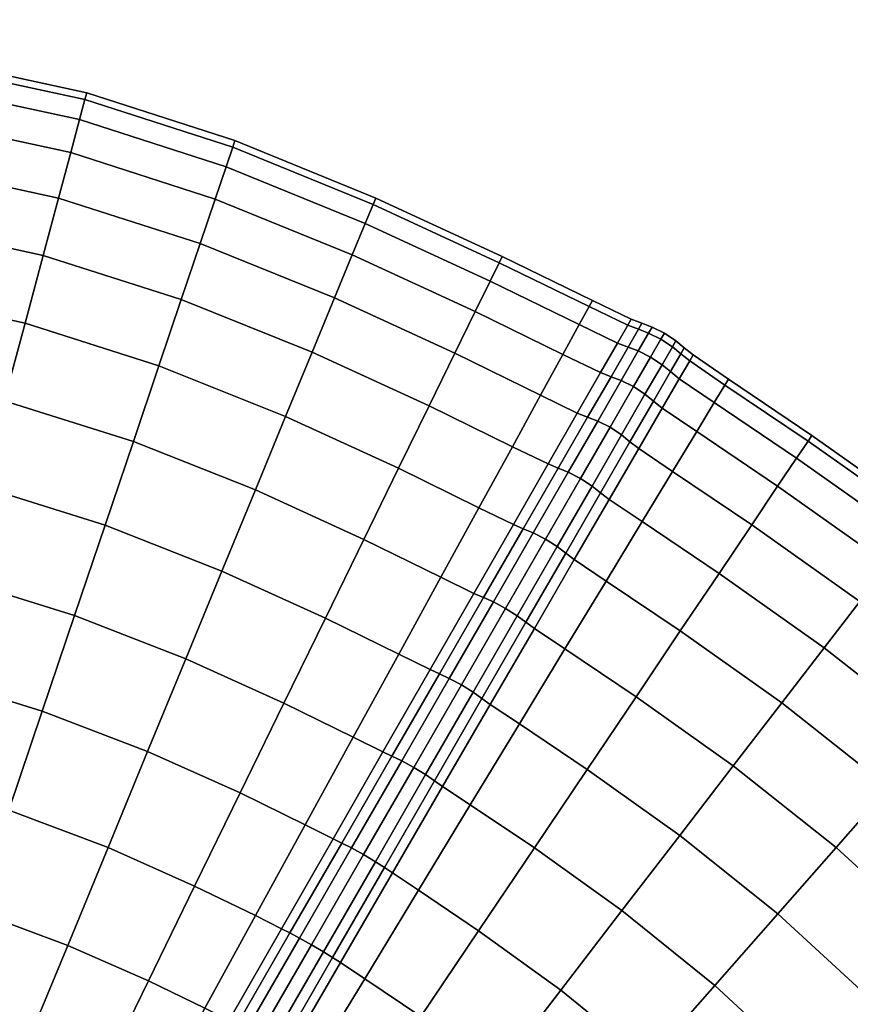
# Model space of a CAD drawing. Header units: centimetres. Extents: x -51 to 51, y -52 to 51.
# Tile 63 of 64: x 12 to 30, y 30 to 51. Entities that reach past the tile are written whole.
import ezdxf

# ---------------------------------------------------------------- set-up
doc = ezdxf.new("R2010")
doc.units = ezdxf.units.CM
doc.layers.add('Layer 01', color=18, linetype='Continuous', true_color=0x000000)

msp = doc.modelspace()

# ---------------------------------------------------------------- meshes
at = {"layer": 'Layer 01'}
mesh = msp.add_polyface(dxfattribs=at)
corners = [(6.502, 48.482, 26.189), (3.675, 48.744, 26.162), (3.589, 47.493, 28.048), (6.336, 47.237, 28.082), (1.633, 48.885, 26.156), (1.606, 47.629, 28.04), (1.573, 46.14, 29.743), (3.487, 46.009, 29.755), (6.14, 45.76, 29.795), (12.694, 47.375, 26.268), (9.578, 48.052, 26.239), (9.33, 46.813, 28.142), (12.366, 46.149, 28.177), (9.035, 45.342, 29.865), (11.976, 44.695, 29.904), (15.731, 46.404, 26.239), (15.326, 45.206, 28.142), (16.287, 48.049, 22.023), (13.146, 49.06, 22.038), (12.956, 48.351, 24.21), (16.053, 47.356, 24.188), (9.919, 49.756, 22.023), (9.776, 49.038, 24.188), (6.729, 50.193, 21.996), (6.634, 49.473, 24.149), (13.3, 49.635, 17.5), (10.036, 50.336, 17.5), (10.006, 50.19, 19.781), (13.261, 49.491, 19.789), (6.807, 50.776, 17.5), (6.787, 50.629, 19.767), (16.477, 48.61, 17.5), (16.429, 48.469, 19.781), (3.834, 51.048, 17.5), (3.824, 50.9, 19.76), (1.684, 51.199, 17.5), (1.68, 51.051, 19.759), (1.671, 50.611, 21.98), (3.793, 50.462, 21.983), (3.744, 49.738, 24.128), (1.655, 49.884, 24.125), (6.729, 50.193, 13.004), (3.793, 50.462, 13.017), (3.824, 50.9, 15.24), (6.787, 50.629, 15.233), (1.671, 50.611, 13.02), (1.68, 51.051, 15.241), (6.502, 48.482, 8.811), (3.675, 48.744, 8.838), (3.744, 49.738, 10.872), (6.634, 49.473, 10.851), (1.633, 48.885, 8.844), (1.655, 49.884, 10.875), (13.146, 49.06, 12.962), (9.919, 49.756, 12.977), (10.006, 50.19, 15.219), (13.261, 49.491, 15.211), (12.694, 47.375, 8.732), (9.578, 48.052, 8.761), (9.776, 49.038, 10.812), (12.956, 48.351, 10.79), (16.287, 48.049, 12.977), (16.429, 48.469, 15.219), (15.731, 46.404, 8.761), (16.053, 47.356, 10.812), (15.326, 45.206, 6.858), (12.366, 46.149, 6.823), (11.976, 44.695, 5.096), (9.035, 45.342, 5.135), (9.33, 46.813, 6.858), (6.14, 45.76, 5.205), (6.336, 47.237, 6.918), (5.915, 44.074, 3.699), (3.37, 44.316, 3.746), (3.487, 46.009, 5.245), (3.589, 47.493, 6.952), (1.573, 46.14, 5.257), (1.606, 47.629, 6.96)]
mesh.append_faces([[corners[k] for k in face] for face in [(0, 1, 2, 3), (1, 4, 5, 2), (2, 5, 6, 7), (3, 2, 7, 8), (9, 10, 11, 12), (10, 0, 3, 11), (11, 3, 8, 13), (12, 11, 13, 14), (15, 9, 12, 16), (17, 18, 19, 20), (20, 19, 9, 15), (18, 21, 22, 19), (21, 23, 24, 22), (22, 24, 0, 10), (19, 22, 10, 9), (25, 26, 27, 28), (26, 29, 30, 27), (27, 30, 23, 21), (28, 27, 21, 18), (31, 25, 28, 32), (32, 28, 18, 17), (29, 33, 34, 30), (33, 35, 36, 34), (34, 36, 37, 38), (30, 34, 38, 23), (23, 38, 39, 24), (38, 37, 40, 39), (39, 40, 4, 1), (24, 39, 1, 0), (41, 42, 43, 44), (42, 45, 46, 43), (43, 46, 35, 33), (44, 43, 33, 29), (47, 48, 49, 50), (48, 51, 52, 49), (49, 52, 45, 42), (50, 49, 42, 41), (53, 54, 55, 56), (54, 41, 44, 55), (55, 44, 29, 26), (56, 55, 26, 25), (57, 58, 59, 60), (58, 47, 50, 59), (59, 50, 41, 54), (60, 59, 54, 53), (61, 53, 56, 62), (62, 56, 25, 31), (63, 57, 60, 64), (64, 60, 53, 61), (65, 66, 57, 63), (67, 68, 69, 66), (68, 70, 71, 69), (69, 71, 47, 58), (66, 69, 58, 57), (72, 73, 74, 70), (70, 74, 75, 71), (74, 76, 77, 75), (75, 77, 51, 48), (71, 75, 48, 47)]])
mesh = msp.add_polyface(dxfattribs=at)
corners = [(23.028, 43.152, 26.156), (22.424, 42.051, 28.04), (23.189, 41.68, 28.045), (23.815, 42.772, 26.161), (23.406, 41.589, 28.061), (24.037, 42.681, 26.174), (21.189, 44.051, 26.162), (20.638, 42.925, 28.048), (18.61, 45.238, 26.189), (18.131, 44.077, 28.082), (17.563, 42.699, 29.795), (19.985, 41.589, 29.755), (15.731, 46.404, 26.239), (15.326, 45.206, 28.142), (19.269, 46.833, 21.996), (16.287, 48.049, 22.023), (16.053, 47.356, 24.188), (18.991, 46.161, 24.149), (23.858, 44.666, 21.98), (21.946, 45.598, 21.983), (21.627, 44.947, 24.128), (23.509, 44.028, 24.125), (19.493, 47.377, 17.5), (16.477, 48.61, 17.5), (16.429, 48.469, 19.781), (19.437, 47.24, 19.767), (19.269, 46.833, 13.004), (16.287, 48.049, 12.977), (16.429, 48.469, 15.219), (19.437, 47.24, 15.233), (18.61, 45.238, 8.811), (15.731, 46.404, 8.761), (16.053, 47.356, 10.812), (18.991, 46.161, 10.851), (23.858, 44.666, 13.02), (21.946, 45.598, 13.017), (22.139, 45.993, 15.24), (24.07, 45.052, 15.241), (22.204, 46.125, 17.5), (24.142, 45.182, 17.5), (23.028, 43.152, 8.844), (21.189, 44.051, 8.838), (21.627, 44.947, 10.872), (23.509, 44.028, 10.875), (25.125, 44.565, 15.236), (24.904, 44.182, 13.01), (24.676, 44.272, 13.017), (24.896, 44.655, 15.239), (24.97, 44.784, 17.5), (24.314, 43.64, 10.871), (23.815, 42.772, 8.839), (24.539, 43.55, 10.861), (24.037, 42.681, 8.826), (25.021, 43.338, 10.839), (24.518, 42.466, 8.797), (24.253, 42.597, 8.807), (24.756, 43.468, 10.847), (24.037, 42.681, 8.826), (24.539, 43.55, 10.861), (25.122, 44.101, 13), (24.539, 43.55, 10.861), (24.904, 44.182, 13.01), (22.424, 42.051, 6.96), (23.189, 41.68, 6.955), (23.406, 41.589, 6.939), (19.985, 41.589, 5.245), (17.563, 42.699, 5.205), (18.131, 44.077, 6.918), (20.638, 42.925, 6.952), (15.326, 45.206, 6.858), (25.267, 43.173, 10.847), (24.764, 42.302, 8.807), (24.764, 42.302, 26.193), (25.267, 43.173, 24.153), (25.021, 43.338, 24.161), (24.518, 42.466, 26.203), (24.756, 43.468, 24.153), (24.253, 42.597, 26.193), (25.122, 44.101, 22), (24.904, 44.182, 21.99), (24.539, 43.55, 24.139), (24.037, 42.681, 26.174), (24.07, 45.052, 19.759), (24.896, 44.655, 19.761), (24.676, 44.272, 21.983), (24.904, 44.182, 21.99), (25.125, 44.565, 19.764), (24.314, 43.64, 24.129), (24.037, 42.681, 26.174), (24.539, 43.55, 24.139), (24.539, 43.55, 24.139), (24.904, 44.182, 21.99), (22.139, 45.993, 19.76)]
mesh.append_faces([[corners[k] for k in face] for face in [(0, 1, 2, 3), (3, 2, 4, 5), (0, 6, 7, 1), (6, 8, 9, 7), (7, 9, 10, 11), (8, 12, 13, 9), (14, 15, 16, 17), (17, 16, 12, 8), (18, 19, 20, 21), (19, 14, 17, 20), (20, 17, 8, 6), (21, 20, 6, 0), (22, 23, 24, 25), (25, 24, 15, 14), (26, 27, 28, 29), (29, 28, 23, 22), (30, 31, 32, 33), (33, 32, 27, 26), (34, 35, 36, 37), (35, 26, 29, 36), (36, 29, 22, 38), (37, 36, 38, 39), (40, 41, 42, 43), (41, 30, 33, 42), (42, 33, 26, 35), (43, 42, 35, 34), (44, 45, 46, 47), (47, 46, 34, 37), (48, 47, 37, 39), (40, 43, 49, 50), (43, 34, 46, 49), (49, 46, 45, 51), (50, 49, 51, 52), (53, 54, 55, 56), (56, 55, 57, 58), (59, 56, 60, 61), (62, 40, 50, 63), (63, 50, 52, 64), (65, 66, 67, 68), (68, 67, 30, 41), (62, 68, 41, 40), (67, 69, 31, 30), (70, 71, 54, 53), (72, 73, 74, 75), (75, 74, 76, 77), (76, 78, 79, 80), (77, 76, 80, 81), (39, 82, 83, 48), (82, 18, 84, 83), (83, 84, 85, 86), (18, 21, 87, 84), (21, 0, 3, 87), (87, 3, 88, 89), (84, 87, 90, 91), (39, 38, 92, 82), (38, 22, 25, 92), (92, 25, 14, 19), (82, 92, 19, 18)]])
mesh = msp.add_polyface(dxfattribs=at)
corners = [(6.14, 45.76, 29.795), (3.487, 46.009, 29.755), (3.37, 44.316, 31.254), (5.915, 44.074, 31.301), (3.24, 42.443, 32.519), (5.666, 42.208, 32.573), (11.976, 44.695, 29.904), (9.035, 45.342, 29.865), (8.699, 43.663, 31.377), (11.531, 43.035, 31.42), (8.327, 41.807, 32.654), (11.039, 41.199, 32.699), (7.925, 39.802, 33.673), (10.508, 39.217, 33.719), (5.398, 40.194, 33.589), (5.113, 38.065, 34.332), (7.501, 37.684, 34.417), (9.947, 37.124, 34.462), (7.061, 35.488, 34.873), (9.366, 34.955, 34.916), (4.819, 35.857, 34.788), (4.518, 33.608, 34.95), (6.612, 33.252, 35.033), (8.774, 32.746, 35.073), (16.197, 39.387, 32.573), (13.692, 40.369, 32.654), (13.038, 38.432, 33.673), (15.423, 37.508, 33.589), (12.346, 36.386, 34.417), (14.604, 35.522, 34.332), (11.63, 34.264, 34.873), (13.756, 33.462, 34.788), (10.899, 32.103, 35.033), (17.526, 36.556, 33.529), (16.586, 34.632, 34.266), (15.612, 32.637, 34.718), (15.326, 45.206, 28.142), (12.366, 46.149, 28.177), (14.846, 43.785, 29.865), (18.131, 44.077, 28.082), (17.563, 42.699, 29.795), (14.298, 42.163, 31.377), (16.914, 41.127, 31.301), (16.197, 39.387, 2.427), (13.692, 40.369, 2.346), (14.298, 42.163, 3.623), (16.914, 41.127, 3.699), (11.039, 41.199, 2.301), (11.531, 43.035, 3.58), (11.976, 44.695, 5.096), (14.846, 43.785, 5.135), (17.563, 42.699, 5.205), (15.326, 45.206, 6.858), (18.131, 44.077, 6.918), (12.366, 46.149, 6.823), (8.327, 41.807, 2.346), (8.699, 43.663, 3.623), (5.666, 42.208, 2.427), (5.915, 44.074, 3.699), (6.14, 45.76, 5.205), (9.035, 45.342, 5.135), (3.24, 42.443, 2.481), (3.37, 44.316, 3.746), (8.774, 32.746, -0.073), (6.612, 33.252, -0.033), (7.061, 35.488, 0.127), (9.366, 34.955, 0.084), (4.518, 33.608, 0.05), (4.819, 35.857, 0.212), (5.113, 38.065, 0.668), (7.501, 37.684, 0.583), (9.947, 37.124, 0.538), (7.925, 39.802, 1.327), (10.508, 39.217, 1.281), (5.398, 40.194, 1.411), (10.899, 32.103, -0.033), (11.63, 34.264, 0.127), (12.346, 36.386, 0.583), (13.756, 33.462, 0.212), (14.604, 35.522, 0.668), (13.038, 38.432, 1.327), (15.423, 37.508, 1.411), (15.612, 32.637, 0.282), (16.586, 34.632, 0.734), (16.915, 32.003, 0.321), (17.982, 33.949, 0.766), (17.526, 36.556, 1.471)]
mesh.append_faces([[corners[k] for k in face] for face in [(0, 1, 2, 3), (3, 2, 4, 5), (6, 7, 8, 9), (7, 0, 3, 8), (8, 3, 5, 10), (9, 8, 10, 11), (11, 10, 12, 13), (10, 5, 14, 12), (12, 14, 15, 16), (13, 12, 16, 17), (17, 16, 18, 19), (16, 15, 20, 18), (18, 20, 21, 22), (19, 18, 22, 23), (24, 25, 26, 27), (25, 11, 13, 26), (26, 13, 17, 28), (27, 26, 28, 29), (29, 28, 30, 31), (28, 17, 19, 30), (30, 19, 23, 32), (33, 27, 29, 34), (34, 29, 31, 35), (36, 37, 6, 38), (39, 36, 38, 40), (40, 38, 41, 42), (38, 6, 9, 41), (41, 9, 11, 25), (42, 41, 25, 24), (43, 44, 45, 46), (44, 47, 48, 45), (45, 48, 49, 50), (46, 45, 50, 51), (51, 50, 52, 53), (50, 49, 54, 52), (47, 55, 56, 48), (55, 57, 58, 56), (56, 58, 59, 60), (48, 56, 60, 49), (57, 61, 62, 58), (63, 64, 65, 66), (64, 67, 68, 65), (65, 68, 69, 70), (66, 65, 70, 71), (71, 70, 72, 73), (70, 69, 74, 72), (72, 74, 57, 55), (73, 72, 55, 47), (75, 63, 66, 76), (76, 66, 71, 77), (78, 76, 77, 79), (79, 77, 80, 81), (77, 71, 73, 80), (80, 73, 47, 44), (81, 80, 44, 43), (82, 78, 79, 83), (84, 82, 83, 85), (83, 79, 81, 86)]])
mesh = msp.add_polyface(dxfattribs=at)
corners = [(25.199, 44.694, 17.5), (25.125, 44.565, 15.236), (24.896, 44.655, 15.239), (24.97, 44.784, 17.5), (25.387, 43.972, 12.995), (25.021, 43.338, 10.839), (24.756, 43.468, 10.847), (25.122, 44.101, 13), (24.904, 44.182, 13.01), (25.125, 44.565, 15.236), (25.344, 44.485, 15.231), (25.125, 44.565, 15.236), (25.199, 44.694, 17.5), (25.418, 44.614, 17.5), (25.684, 44.485, 17.5), (25.609, 44.356, 15.228), (24.502, 40.922, 6.955), (25.134, 42.01, 8.839), (25.857, 41.519, 8.844), (25.205, 40.446, 6.96), (26.011, 33.72, 2.427), (24.028, 35.137, 2.481), (25.076, 36.694, 3.746), (27.159, 35.212, 3.699), (26.024, 38.102, 5.245), (28.197, 36.559, 5.205), (26.855, 39.336, 6.952), (29.106, 37.741, 6.918), (24.432, 39.172, 5.257), (27.555, 40.376, 8.838), (26.375, 42.374, 10.875), (28.111, 41.203, 10.872), (26.752, 42.995, 13.02), (28.516, 41.804, 13.017), (27.058, 43.498, 17.5), (26.981, 43.371, 15.241), (26.225, 43.888, 15.239), (26.299, 44.017, 17.5), (26.003, 43.506, 13.017), (25.811, 43.658, 13.01), (26.033, 44.041, 15.236), (26.107, 44.17, 17.5), (24.945, 42.157, 8.826), (25.447, 43.026, 10.861), (25.637, 42.876, 10.871), (25.267, 43.173, 10.847), (25.632, 43.806, 13), (24.764, 42.302, 8.807), (25.854, 44.19, 15.231), (25.928, 44.319, 17.5), (25.811, 43.658, 21.99), (26.033, 44.041, 19.764), (25.854, 44.19, 19.769), (25.632, 43.806, 22), (25.609, 44.356, 19.772), (25.387, 43.972, 22.005), (26.225, 43.888, 19.761), (26.003, 43.506, 21.983), (26.752, 42.995, 21.98), (26.981, 43.371, 19.759), (24.945, 42.157, 26.174), (25.447, 43.026, 24.139), (25.267, 43.173, 24.153), (24.764, 42.302, 26.193), (25.021, 43.338, 24.161), (25.637, 42.876, 24.129), (25.134, 42.01, 26.161), (25.857, 41.519, 26.156), (26.375, 42.374, 24.125), (28.516, 41.804, 21.983), (28.111, 41.203, 24.128), (27.555, 40.376, 26.162), (25.205, 40.446, 28.04), (26.855, 39.336, 28.048), (24.432, 39.172, 29.743), (26.024, 38.102, 29.755), (29.106, 37.741, 28.082), (28.197, 36.559, 29.795), (25.076, 36.694, 31.254), (27.159, 35.212, 31.301), (24.028, 35.137, 32.519), (26.011, 33.72, 32.573), (24.502, 40.922, 28.045), (25.122, 44.101, 22), (24.756, 43.468, 24.153), (25.344, 44.485, 19.769), (25.199, 44.694, 17.5), (25.125, 44.565, 19.764), (24.904, 44.182, 21.99), (24.896, 44.655, 19.761), (25.125, 44.565, 19.764)]
mesh.append_faces([[corners[k] for k in face] for face in [(0, 1, 2, 3), (4, 5, 6, 7), (8, 9, 10, 7), (11, 12, 13, 10), (10, 13, 14, 15), (7, 10, 15, 4), (16, 17, 18, 19), (20, 21, 22, 23), (23, 22, 24, 25), (25, 24, 26, 27), (24, 28, 19, 26), (26, 19, 18, 29), (29, 18, 30, 31), (31, 30, 32, 33), (34, 35, 36, 37), (35, 32, 38, 36), (36, 38, 39, 40), (37, 36, 40, 41), (42, 43, 44, 17), (43, 39, 38, 44), (44, 38, 32, 30), (17, 44, 30, 18), (39, 43, 45, 46), (43, 42, 47, 45), (46, 45, 5, 4), (4, 15, 48, 46), (15, 14, 49, 48), (48, 49, 41, 40), (46, 48, 40, 39), (50, 51, 52, 53), (51, 41, 49, 52), (52, 49, 14, 54), (53, 52, 54, 55), (41, 51, 56, 37), (51, 50, 57, 56), (56, 57, 58, 59), (37, 56, 59, 34), (60, 61, 62, 63), (61, 50, 53, 62), (62, 53, 55, 64), (50, 61, 65, 57), (61, 60, 66, 65), (65, 66, 67, 68), (57, 65, 68, 58), (69, 58, 68, 70), (70, 68, 67, 71), (71, 67, 72, 73), (73, 72, 74, 75), (76, 73, 75, 77), (77, 75, 78, 79), (79, 78, 80, 81), (66, 82, 72, 67), (64, 55, 83, 84), (55, 54, 85, 83), (54, 14, 13, 85), (85, 13, 86, 87), (83, 85, 87, 88), (3, 89, 90, 0)]])
mesh = msp.add_polyface(dxfattribs=at)
corners = [(29.106, 37.741, 6.918), (26.855, 39.336, 6.952), (27.555, 40.376, 8.838), (29.872, 38.736, 8.811), (28.115, 32.042, 2.346), (26.011, 33.72, 2.427), (27.159, 35.212, 3.699), (29.365, 33.464, 3.623), (28.197, 36.559, 5.205), (30.496, 34.749, 5.135), (31.504, 31.504, 3.58), (32.719, 32.719, 5.096), (31.486, 35.876, 6.858), (33.784, 33.784, 6.823), (32.321, 36.825, 8.761), (34.681, 34.681, 8.732), (32.985, 37.581, 10.812), (35.395, 35.395, 10.79), (30.481, 39.528, 10.851), (30.924, 40.103, 13.004), (33.468, 38.13, 12.977), (35.915, 35.915, 12.962), (28.111, 41.203, 10.872), (28.516, 41.804, 13.017), (28.762, 42.169, 15.24), (31.193, 40.453, 15.233), (26.752, 42.995, 13.02), (26.981, 43.371, 15.241), (27.058, 43.498, 17.5), (28.844, 42.292, 17.5), (31.283, 40.57, 17.5), (33.761, 38.463, 15.219), (36.23, 36.23, 15.211), (33.859, 38.575, 17.5), (36.335, 36.335, 17.5), (28.762, 42.169, 19.76), (31.193, 40.453, 19.767), (26.981, 43.371, 19.759), (26.752, 42.995, 21.98), (28.516, 41.804, 21.983), (30.924, 40.103, 21.996), (28.111, 41.203, 24.128), (30.481, 39.528, 24.149), (27.555, 40.376, 26.162), (29.872, 38.736, 26.189), (33.761, 38.463, 19.781), (36.23, 36.23, 19.789), (33.468, 38.13, 22.023), (35.915, 35.915, 22.038), (32.985, 37.581, 24.188), (35.395, 35.395, 24.21), (32.321, 36.825, 26.239), (34.681, 34.681, 26.268), (31.486, 35.876, 28.142), (33.784, 33.784, 28.177), (29.106, 37.741, 28.082), (28.197, 36.559, 29.795), (30.496, 34.749, 29.865), (32.719, 32.719, 29.904), (26.855, 39.336, 28.048), (29.365, 33.464, 31.377), (31.504, 31.504, 31.42), (27.159, 35.212, 31.301), (26.011, 33.72, 32.573), (28.115, 32.042, 32.654), (36.825, 32.321, 26.239), (35.876, 31.486, 28.142), (34.749, 30.496, 29.865), (38.13, 33.468, 22.023), (37.581, 32.985, 24.188), (40.57, 31.283, 17.5), (38.575, 33.859, 17.5), (38.463, 33.761, 19.781), (40.453, 31.193, 19.767), (40.103, 30.924, 21.996), (40.103, 30.924, 13.004), (38.13, 33.468, 12.977), (38.463, 33.761, 15.219), (40.453, 31.193, 15.233), (36.825, 32.321, 8.761), (37.581, 32.985, 10.812), (35.876, 31.486, 6.858)]
mesh.append_faces([[corners[k] for k in face] for face in [(0, 1, 2, 3), (4, 5, 6, 7), (7, 6, 8, 9), (10, 7, 9, 11), (11, 9, 12, 13), (9, 8, 0, 12), (12, 0, 3, 14), (13, 12, 14, 15), (15, 14, 16, 17), (14, 3, 18, 16), (16, 18, 19, 20), (17, 16, 20, 21), (3, 2, 22, 18), (18, 22, 23, 19), (19, 23, 24, 25), (23, 26, 27, 24), (24, 27, 28, 29), (25, 24, 29, 30), (21, 20, 31, 32), (20, 19, 25, 31), (31, 25, 30, 33), (32, 31, 33, 34), (30, 29, 35, 36), (29, 28, 37, 35), (35, 37, 38, 39), (36, 35, 39, 40), (40, 39, 41, 42), (42, 41, 43, 44), (34, 33, 45, 46), (33, 30, 36, 45), (45, 36, 40, 47), (46, 45, 47, 48), (48, 47, 49, 50), (47, 40, 42, 49), (49, 42, 44, 51), (50, 49, 51, 52), (52, 51, 53, 54), (51, 44, 55, 53), (53, 55, 56, 57), (54, 53, 57, 58), (44, 43, 59, 55), (58, 57, 60, 61), (57, 56, 62, 60), (60, 62, 63, 64), (65, 52, 54, 66), (66, 54, 58, 67), (68, 48, 50, 69), (69, 50, 52, 65), (70, 71, 72, 73), (71, 34, 46, 72), (72, 46, 48, 68), (73, 72, 68, 74), (75, 76, 77, 78), (76, 21, 32, 77), (77, 32, 34, 71), (78, 77, 71, 70), (79, 15, 17, 80), (80, 17, 21, 76), (81, 13, 15, 79)]])
mesh = msp.add_polyface(dxfattribs=at)
corners = [(18.416, 38.377, 32.519), (16.197, 39.387, 32.573), (15.423, 37.508, 33.589), (17.526, 36.556, 33.529), (22.279, 38.587, 31.309), (23.135, 40.07, 29.808), (22.871, 40.204, 29.794), (22.016, 38.723, 31.293), (22.658, 40.294, 29.767), (21.805, 38.816, 31.263), (21.708, 40.744, 29.743), (20.89, 39.254, 31.238), (21.598, 38.907, 31.243), (22.446, 40.385, 29.749), (19.987, 37.606, 32.499), (20.661, 37.274, 32.502), (20.861, 37.182, 32.524), (21.805, 38.816, 31.263), (21.805, 38.816, 31.263), (22.658, 40.294, 29.767), (23.885, 41.37, 28.096), (23.621, 41.503, 28.084), (24.518, 42.466, 26.203), (24.253, 42.597, 26.193), (24.037, 42.681, 26.174), (23.406, 41.589, 28.061), (22.424, 42.051, 28.04), (23.189, 41.68, 28.045), (22.658, 40.294, 29.767), (23.406, 41.589, 28.061), (20.638, 42.925, 28.048), (19.985, 41.589, 29.755), (19.24, 40.064, 31.254), (17.563, 42.699, 29.795), (16.914, 41.127, 31.301), (24.518, 42.466, 8.797), (23.885, 41.37, 6.904), (23.621, 41.503, 6.916), (24.253, 42.597, 8.807), (23.135, 40.07, 5.192), (22.871, 40.204, 5.206), (22.658, 40.294, 5.233), (23.406, 41.589, 6.939), (24.037, 42.681, 8.826), (21.708, 40.744, 5.257), (22.424, 42.051, 6.96), (23.189, 41.68, 6.955), (22.446, 40.385, 5.251), (23.406, 41.589, 6.939), (22.658, 40.294, 5.233), (22.279, 38.587, 3.691), (22.016, 38.723, 3.707), (21.805, 38.816, 3.737), (19.987, 37.606, 2.501), (20.89, 39.254, 3.762), (21.598, 38.907, 3.757), (20.661, 37.274, 2.498), (22.658, 40.294, 5.233), (21.805, 38.816, 3.737), (21.805, 38.816, 3.737), (20.861, 37.182, 2.476), (18.416, 38.377, 2.481), (19.24, 40.064, 3.746), (16.197, 39.387, 2.427), (16.914, 41.127, 3.699), (17.563, 42.699, 5.205), (19.985, 41.589, 5.245), (20.638, 42.925, 6.952), (17.526, 36.556, 1.471), (15.423, 37.508, 1.411), (23.567, 39.769, 5.233), (22.714, 38.291, 3.737), (22.528, 38.428, 3.707), (23.383, 39.909, 5.207), (23.752, 39.631, 5.251), (22.896, 38.158, 3.758), (24.432, 39.172, 5.257), (23.55, 37.719, 3.762), (24.945, 42.157, 8.826), (24.315, 41.065, 6.939), (24.132, 41.207, 6.916), (24.764, 42.302, 8.807), (24.502, 40.922, 6.955), (25.134, 42.01, 8.839), (25.205, 40.446, 6.96), (24.945, 42.157, 26.174), (24.315, 41.065, 28.061), (24.502, 40.922, 28.045), (25.134, 42.01, 26.161), (23.567, 39.769, 29.767), (23.752, 39.631, 29.749), (24.432, 39.172, 29.743), (25.205, 40.446, 28.04), (22.714, 38.291, 31.263), (22.896, 38.158, 31.243), (23.55, 37.719, 31.238), (23.383, 39.909, 29.794), (22.528, 38.428, 31.293), (24.132, 41.207, 28.084), (24.764, 42.302, 26.193)]
mesh.append_faces([[corners[k] for k in face] for face in [(0, 1, 2, 3), (4, 5, 6, 7), (7, 6, 8, 9), (10, 11, 12, 13), (11, 14, 15, 12), (12, 15, 16, 17), (13, 12, 18, 19), (5, 20, 21, 6), (20, 22, 23, 21), (21, 23, 24, 25), (6, 21, 25, 8), (26, 10, 13, 27), (27, 13, 28, 29), (26, 30, 31, 10), (10, 31, 32, 11), (31, 33, 34, 32), (32, 34, 1, 0), (11, 32, 0, 14), (35, 36, 37, 38), (36, 39, 40, 37), (37, 40, 41, 42), (38, 37, 42, 43), (44, 45, 46, 47), (47, 46, 48, 49), (39, 50, 51, 40), (40, 51, 52, 41), (53, 54, 55, 56), (54, 44, 47, 55), (55, 47, 57, 58), (56, 55, 59, 60), (53, 61, 62, 54), (61, 63, 64, 62), (62, 64, 65, 66), (54, 62, 66, 44), (44, 66, 67, 45), (68, 69, 63, 61), (70, 71, 72, 73), (73, 72, 50, 39), (71, 70, 74, 75), (75, 74, 76, 77), (78, 79, 80, 81), (79, 70, 73, 80), (80, 73, 39, 36), (81, 80, 36, 35), (70, 79, 82, 74), (79, 78, 83, 82), (74, 82, 84, 76), (85, 86, 87, 88), (86, 89, 90, 87), (87, 90, 91, 92), (89, 93, 94, 90), (90, 94, 95, 91), (93, 89, 96, 97), (97, 96, 5, 4), (89, 86, 98, 96), (86, 85, 99, 98), (98, 99, 22, 20), (96, 98, 20, 5)]])
mesh = msp.add_polyface(dxfattribs=at)
corners = [(19.987, 37.606, 32.499), (18.416, 38.377, 32.519), (17.526, 36.556, 33.529), (19.011, 35.827, 33.503), (16.586, 34.632, 34.266), (17.982, 33.949, 34.234), (19.649, 35.511, 33.504), (20.661, 37.274, 32.502), (18.582, 33.651, 34.233), (18.769, 33.559, 34.257), (19.843, 35.42, 33.527), (20.861, 37.182, 32.524), (19.233, 33.312, 34.312), (20.311, 35.18, 33.58), (20.051, 35.319, 33.562), (18.974, 33.455, 34.293), (21.332, 36.948, 32.574), (21.071, 37.086, 32.556), (20.861, 37.182, 32.524), (19.843, 35.42, 33.527), (19.843, 35.42, 33.527), (18.769, 33.559, 34.257), (22.279, 38.587, 31.309), (22.016, 38.723, 31.293), (21.805, 38.816, 31.263), (20.861, 37.182, 32.524), (22.279, 38.587, 3.691), (21.332, 36.948, 2.426), (21.071, 37.086, 2.444), (22.016, 38.723, 3.707), (20.861, 37.182, 2.476), (21.805, 38.816, 3.737), (17.982, 33.949, 0.766), (16.586, 34.632, 0.734), (17.526, 36.556, 1.471), (19.011, 35.827, 1.497), (18.416, 38.377, 2.481), (19.987, 37.606, 2.501), (19.649, 35.511, 1.496), (18.582, 33.651, 0.767), (20.661, 37.274, 2.498), (20.861, 37.182, 2.476), (19.843, 35.42, 1.473), (18.769, 33.559, 0.743), (20.311, 35.18, 1.42), (20.051, 35.319, 1.438), (19.233, 33.312, 0.688), (18.974, 33.455, 0.707), (18.769, 33.559, 0.743), (19.843, 35.42, 1.473), (19.843, 35.42, 1.473), (21.699, 31.68, 0.734), (20.41, 32.547, 0.766), (21.522, 34.378, 1.497), (22.895, 33.456, 1.471), (22.574, 36.112, 2.501), (24.028, 35.137, 2.481), (24.771, 32.11, 1.411), (26.011, 33.72, 2.427), (19.679, 33.033, 0.743), (20.753, 34.894, 1.473), (20.929, 34.772, 1.496), (19.852, 32.917, 0.767), (21.771, 36.657, 2.476), (21.95, 36.529, 2.498), (20.563, 35.024, 1.438), (21.582, 36.79, 2.444), (19.486, 33.159, 0.707), (22.714, 38.291, 3.737), (22.528, 38.428, 3.707), (22.896, 38.158, 3.758), (23.55, 37.719, 3.762), (25.076, 36.694, 3.746), (24.432, 39.172, 5.257), (26.024, 38.102, 5.245), (26.024, 38.102, 29.755), (24.432, 39.172, 29.743), (23.55, 37.719, 31.238), (25.076, 36.694, 31.254), (22.574, 36.112, 32.499), (24.028, 35.137, 32.519), (22.714, 38.291, 31.263), (21.771, 36.657, 32.524), (21.95, 36.529, 32.502), (22.896, 38.158, 31.243), (22.528, 38.428, 31.293), (21.582, 36.79, 32.556), (19.679, 33.033, 34.257), (20.753, 34.894, 33.527), (20.563, 35.024, 33.562), (19.486, 33.159, 34.293), (20.929, 34.772, 33.504), (19.852, 32.917, 34.233), (20.41, 32.547, 34.234), (21.522, 34.378, 33.503), (26.011, 33.72, 32.573), (22.895, 33.456, 33.529), (24.771, 32.11, 33.589), (21.699, 31.68, 34.266)]
mesh.append_faces([[corners[k] for k in face] for face in [(0, 1, 2, 3), (3, 2, 4, 5), (0, 3, 6, 7), (3, 5, 8, 6), (6, 8, 9, 10), (7, 6, 10, 11), (12, 13, 14, 15), (13, 16, 17, 14), (14, 17, 18, 19), (15, 14, 20, 21), (16, 22, 23, 17), (17, 23, 24, 25), (26, 27, 28, 29), (29, 28, 30, 31), (32, 33, 34, 35), (35, 34, 36, 37), (32, 35, 38, 39), (35, 37, 40, 38), (38, 40, 41, 42), (39, 38, 42, 43), (27, 44, 45, 28), (44, 46, 47, 45), (45, 47, 48, 49), (28, 45, 50, 30), (51, 52, 53, 54), (54, 53, 55, 56), (57, 54, 56, 58), (59, 60, 61, 62), (60, 63, 64, 61), (61, 64, 55, 53), (62, 61, 53, 52), (63, 60, 65, 66), (60, 59, 67, 65), (65, 67, 46, 44), (66, 65, 44, 27), (68, 63, 66, 69), (69, 66, 27, 26), (63, 68, 70, 64), (64, 70, 71, 55), (56, 55, 71, 72), (72, 71, 73, 74), (75, 76, 77, 78), (78, 77, 79, 80), (81, 82, 83, 84), (84, 83, 79, 77), (82, 81, 85, 86), (86, 85, 22, 16), (87, 88, 89, 90), (88, 82, 86, 89), (89, 86, 16, 13), (90, 89, 13, 12), (82, 88, 91, 83), (88, 87, 92, 91), (91, 92, 93, 94), (83, 91, 94, 79), (95, 80, 96, 97), (80, 79, 94, 96), (96, 94, 93, 98)]])
mesh = msp.add_polyface(dxfattribs=at)
corners = [(16.303, 27.183, 34.701), (15.192, 25.252, 34.263), (15.347, 25.162, 34.243), (16.464, 27.086, 34.679), (15.754, 24.888, 34.255), (16.911, 26.788, 34.688), (16.103, 27.296, 34.738), (14.991, 25.36, 34.299), (17.435, 29.145, 34.848), (17.237, 29.262, 34.886), (16.981, 29.411, 34.906), (15.845, 27.443, 34.758), (14.731, 25.505, 34.318), (13.678, 26.087, 34.255), (12.653, 26.567, 34.307), (11.711, 24.628, 33.59), (12.649, 24.196, 33.54), (11.174, 27.194, 34.382), (10.35, 25.192, 33.66), (9.449, 27.812, 34.454), (8.754, 25.755, 33.724), (12.891, 31.364, 34.95), (10.899, 32.103, 35.033), (10.169, 29.94, 34.892), (12.025, 29.263, 34.814), (8.774, 32.746, 35.073), (8.182, 30.536, 34.929), (15.829, 30.022, 34.831), (14.621, 30.605, 34.876), (13.629, 28.57, 34.738), (14.744, 28.039, 34.688), (13.756, 33.462, 34.788), (11.63, 34.264, 34.873), (17.982, 33.949, 34.234), (16.586, 34.632, 34.266), (15.612, 32.637, 34.718), (16.915, 32.003, 34.679), (16.351, 29.762, 34.825), (17.476, 31.723, 34.675), (15.589, 27.592, 34.738), (14.475, 25.657, 34.3), (16.724, 29.558, 34.886), (16.523, 29.671, 34.848), (15.39, 27.709, 34.702), (14.279, 25.778, 34.265), (15.226, 27.8, 34.679), (14.121, 25.869, 34.244), (14.279, 25.778, 34.265), (15.39, 27.709, 34.702), (15.39, 27.709, 34.702), (16.523, 29.671, 34.848), (12.891, 31.364, 0.05), (10.899, 32.103, -0.033), (11.63, 34.264, 0.127), (13.756, 33.462, 0.212), (15.829, 30.022, 0.169), (14.621, 30.605, 0.124), (15.612, 32.637, 0.282), (16.915, 32.003, 0.321), (17.476, 31.723, 0.325), (16.351, 29.762, 0.175), (16.981, 29.411, 0.094), (15.845, 27.443, 0.242), (15.589, 27.592, 0.262), (16.724, 29.558, 0.114), (14.731, 25.505, 0.682), (14.475, 25.657, 0.7), (14.279, 25.778, 0.735), (15.39, 27.709, 0.298), (16.523, 29.671, 0.152), (13.678, 26.087, 0.745), (14.744, 28.039, 0.312), (15.226, 27.8, 0.321), (14.121, 25.869, 0.756), (16.523, 29.671, 0.152), (15.39, 27.709, 0.298), (15.39, 27.709, 0.298), (14.279, 25.778, 0.735), (12.649, 24.196, 1.46), (13.056, 23.998, 1.472), (11.711, 24.628, 1.41), (10.35, 25.192, 1.34), (11.174, 27.194, 0.618), (12.653, 26.567, 0.693), (13.629, 28.57, 0.262), (12.025, 29.263, 0.186), (8.754, 25.755, 1.276), (9.449, 27.812, 0.546), (10.169, 29.94, 0.108), (8.182, 30.536, 0.071), (8.774, 32.746, -0.073), (17.435, 29.145, 0.152), (16.303, 27.183, 0.299), (16.103, 27.296, 0.262), (17.237, 29.262, 0.114), (15.192, 25.252, 0.737), (14.991, 25.36, 0.701), (16.464, 27.086, 0.321), (15.347, 25.162, 0.757), (16.911, 26.788, 0.312), (15.754, 24.888, 0.745)]
mesh.append_faces([[corners[k] for k in face] for face in [(0, 1, 2, 3), (3, 2, 4, 5), (1, 0, 6, 7), (0, 8, 9, 6), (6, 9, 10, 11), (7, 6, 11, 12), (13, 14, 15, 16), (14, 17, 18, 15), (17, 19, 20, 18), (21, 22, 23, 24), (22, 25, 26, 23), (24, 23, 19, 17), (27, 28, 29, 30), (28, 21, 24, 29), (29, 24, 17, 14), (30, 29, 14, 13), (31, 32, 22, 21), (33, 34, 35, 36), (35, 31, 21, 28), (36, 35, 28, 27), (36, 27, 37, 38), (12, 11, 39, 40), (11, 10, 41, 39), (39, 41, 42, 43), (40, 39, 43, 44), (27, 30, 45, 37), (30, 13, 46, 45), (45, 46, 47, 48), (37, 45, 49, 50), (51, 52, 53, 54), (55, 56, 57, 58), (56, 51, 54, 57), (55, 58, 59, 60), (61, 62, 63, 64), (62, 65, 66, 63), (63, 66, 67, 68), (64, 63, 68, 69), (70, 71, 72, 73), (71, 55, 60, 72), (72, 60, 74, 75), (73, 72, 76, 77), (78, 70, 73, 79), (80, 81, 82, 83), (78, 80, 83, 70), (70, 83, 84, 71), (83, 82, 85, 84), (84, 85, 51, 56), (71, 84, 56, 55), (81, 86, 87, 82), (82, 87, 88, 85), (88, 89, 90, 52), (85, 88, 52, 51), (91, 92, 93, 94), (92, 95, 96, 93), (93, 96, 65, 62), (94, 93, 62, 61), (95, 92, 97, 98), (98, 97, 99, 100)]])
mesh = msp.add_polyface(dxfattribs=at)
corners = [(22.353, 25.491, 35.033), (20.717, 26.846, 34.95), (19.329, 25.046, 34.814), (20.845, 23.776, 34.892), (19.194, 27.965, 34.876), (17.928, 26.088, 34.738), (18.085, 28.719, 34.831), (16.911, 26.788, 34.688), (15.754, 24.888, 34.255), (16.681, 24.241, 34.307), (17.435, 29.145, 34.848), (16.303, 27.183, 34.701), (16.464, 27.086, 34.679), (17.6, 29.041, 34.825), (17.982, 33.949, 34.234), (16.915, 32.003, 34.679), (17.476, 31.723, 34.675), (18.582, 33.651, 34.233), (16.351, 29.762, 34.825), (16.523, 29.671, 34.848), (17.656, 31.632, 34.699), (18.769, 33.559, 34.257), (16.981, 29.411, 34.906), (18.117, 31.379, 34.756), (17.858, 31.523, 34.736), (16.724, 29.558, 34.886), (19.233, 33.312, 34.312), (18.974, 33.455, 34.293), (18.769, 33.559, 34.257), (17.656, 31.632, 34.699), (17.656, 31.632, 34.699), (16.523, 29.671, 34.848), (18.566, 31.106, 34.699), (18.371, 31.227, 34.736), (17.237, 29.262, 34.886), (19.679, 33.033, 34.257), (19.486, 33.159, 34.293), (16.915, 32.003, 0.321), (17.982, 33.949, 0.766), (18.582, 33.651, 0.767), (17.476, 31.723, 0.325), (18.769, 33.559, 0.743), (17.656, 31.632, 0.301), (16.351, 29.762, 0.175), (16.523, 29.671, 0.152), (19.233, 33.312, 0.688), (18.117, 31.379, 0.244), (17.858, 31.523, 0.264), (18.974, 33.455, 0.707), (16.981, 29.411, 0.094), (16.724, 29.558, 0.114), (16.523, 29.671, 0.152), (17.656, 31.632, 0.301), (17.656, 31.632, 0.301), (18.769, 33.559, 0.743), (16.303, 27.183, 0.299), (17.435, 29.145, 0.152), (17.6, 29.041, 0.175), (16.464, 27.086, 0.321), (18.085, 28.719, 0.169), (16.911, 26.788, 0.312), (16.681, 24.241, 0.693), (15.754, 24.888, 0.745), (17.928, 26.088, 0.262), (19.194, 27.965, 0.124), (19.329, 25.046, 0.186), (20.717, 26.846, 0.05), (20.845, 23.776, 0.108), (22.353, 25.491, -0.033), (23.972, 23.972, -0.073), (23.859, 27.204, 0.127), (25.589, 25.589, 0.084), (22.102, 28.644, 0.212), (23.461, 30.409, 0.668), (25.338, 28.885, 0.583), (20.458, 29.839, 0.282), (19.258, 30.65, 0.321), (20.41, 32.547, 0.766), (21.699, 31.68, 0.734), (22.895, 33.456, 1.471), (24.771, 32.11, 1.411), (18.566, 31.106, 0.301), (18.736, 30.996, 0.325), (19.679, 33.033, 0.743), (19.852, 32.917, 0.767), (18.371, 31.227, 0.264), (19.486, 33.159, 0.707), (17.237, 29.262, 0.114), (18.736, 30.996, 34.675), (19.852, 32.917, 34.233), (19.258, 30.65, 34.679), (20.41, 32.547, 34.234), (24.771, 32.11, 33.589), (22.895, 33.456, 33.529), (21.699, 31.68, 34.266), (23.461, 30.409, 34.332), (20.458, 29.839, 34.718), (22.102, 28.644, 34.788), (25.338, 28.885, 34.417), (23.859, 27.204, 34.873), (25.589, 25.589, 34.916), (23.972, 23.972, 35.073)]
mesh.append_faces([[corners[k] for k in face] for face in [(0, 1, 2, 3), (1, 4, 5, 2), (4, 6, 7, 5), (5, 7, 8, 9), (10, 11, 12, 13), (13, 12, 7, 6), (14, 15, 16, 17), (16, 18, 19, 20), (17, 16, 20, 21), (22, 23, 24, 25), (23, 26, 27, 24), (24, 27, 28, 29), (25, 24, 30, 31), (10, 32, 33, 34), (32, 35, 36, 33), (33, 36, 26, 23), (34, 33, 23, 22), (37, 38, 39, 40), (40, 39, 41, 42), (43, 40, 42, 44), (45, 46, 47, 48), (46, 49, 50, 47), (47, 50, 51, 52), (48, 47, 53, 54), (55, 56, 57, 58), (58, 57, 59, 60), (61, 62, 60, 63), (63, 60, 59, 64), (65, 63, 64, 66), (67, 65, 66, 68), (69, 68, 70, 71), (68, 66, 72, 70), (70, 72, 73, 74), (66, 64, 75, 72), (64, 59, 76, 75), (75, 76, 77, 78), (72, 75, 78, 73), (73, 78, 79, 80), (56, 81, 82, 57), (81, 83, 84, 82), (82, 84, 77, 76), (57, 82, 76, 59), (83, 81, 85, 86), (81, 56, 87, 85), (85, 87, 49, 46), (86, 85, 46, 45), (35, 32, 88, 89), (32, 10, 13, 88), (88, 13, 6, 90), (89, 88, 90, 91), (92, 93, 94, 95), (95, 94, 96, 97), (94, 91, 90, 96), (96, 90, 6, 4), (97, 96, 4, 1), (98, 95, 97, 99), (99, 97, 1, 0), (100, 99, 0, 101)]])
mesh = msp.add_polyface(dxfattribs=at)
corners = [(25.589, 25.589, 0.084), (23.859, 27.204, 0.127), (25.338, 28.885, 0.583), (27.177, 27.177, 0.538), (26.764, 30.507, 1.327), (28.709, 28.709, 1.281), (23.461, 30.409, 0.668), (24.771, 32.11, 1.411), (26.011, 33.72, 2.427), (28.115, 32.042, 2.346), (30.16, 30.16, 2.301), (29.365, 33.464, 3.623), (31.504, 31.504, 3.58), (31.504, 31.504, 31.42), (29.365, 33.464, 31.377), (28.115, 32.042, 32.654), (30.16, 30.16, 32.699), (26.764, 30.507, 33.673), (28.709, 28.709, 33.719), (26.011, 33.72, 32.573), (24.771, 32.11, 33.589), (23.461, 30.409, 34.332), (25.338, 28.885, 34.417), (27.177, 27.177, 34.462), (23.859, 27.204, 34.873), (25.589, 25.589, 34.916), (33.72, 26.011, 32.573), (32.042, 28.115, 32.654), (30.507, 26.764, 33.673), (32.11, 24.771, 33.589), (28.885, 25.338, 34.417), (30.409, 23.461, 34.332), (27.204, 23.859, 34.873), (41.519, 25.857, 26.156), (40.376, 27.555, 26.162), (39.336, 26.855, 28.048), (40.446, 25.205, 28.04), (38.736, 29.872, 26.189), (37.741, 29.106, 28.082), (36.559, 28.197, 29.795), (38.102, 26.024, 29.755), (39.172, 24.432, 29.743), (35.212, 27.159, 31.301), (36.694, 25.076, 31.254), (35.137, 24.028, 32.519), (36.825, 32.321, 26.239), (35.876, 31.486, 28.142), (34.749, 30.496, 29.865), (33.464, 29.365, 31.377), (32.719, 32.719, 29.904), (40.103, 30.924, 21.996), (38.13, 33.468, 22.023), (37.581, 32.985, 24.188), (39.528, 30.481, 24.149), (41.804, 28.516, 21.983), (41.203, 28.111, 24.128), (42.169, 28.762, 19.76), (40.453, 31.193, 19.767), (41.804, 28.516, 13.017), (40.103, 30.924, 13.004), (40.453, 31.193, 15.233), (42.169, 28.762, 15.24), (40.376, 27.555, 8.838), (38.736, 29.872, 8.811), (39.528, 30.481, 10.851), (41.203, 28.111, 10.872), (36.825, 32.321, 8.761), (37.581, 32.985, 10.812), (38.13, 33.468, 12.977), (36.559, 28.197, 5.205), (34.749, 30.496, 5.135), (35.876, 31.486, 6.858), (37.741, 29.106, 6.918), (32.719, 32.719, 5.096), (33.784, 33.784, 6.823), (39.172, 24.432, 5.257), (38.102, 26.024, 5.245), (39.336, 26.855, 6.952), (40.446, 25.205, 6.96), (41.519, 25.857, 8.844), (33.72, 26.011, 2.427), (32.042, 28.115, 2.346), (33.464, 29.365, 3.623), (35.212, 27.159, 3.699), (35.137, 24.028, 2.481), (36.694, 25.076, 3.746), (42.01, 25.134, 8.839), (40.922, 24.502, 6.955), (27.204, 23.859, 0.127), (28.885, 25.338, 0.583), (30.409, 23.461, 0.668), (30.507, 26.764, 1.327), (32.11, 24.771, 1.411)]
mesh.append_faces([[corners[k] for k in face] for face in [(0, 1, 2, 3), (3, 2, 4, 5), (2, 6, 7, 4), (4, 7, 8, 9), (5, 4, 9, 10), (10, 9, 11, 12), (13, 14, 15, 16), (16, 15, 17, 18), (15, 19, 20, 17), (17, 20, 21, 22), (18, 17, 22, 23), (23, 22, 24, 25), (26, 27, 28, 29), (27, 16, 18, 28), (28, 18, 23, 30), (29, 28, 30, 31), (30, 23, 25, 32), (33, 34, 35, 36), (34, 37, 38, 35), (35, 38, 39, 40), (36, 35, 40, 41), (40, 39, 42, 43), (43, 42, 26, 44), (37, 45, 46, 38), (38, 46, 47, 39), (39, 47, 48, 42), (47, 49, 13, 48), (48, 13, 16, 27), (42, 48, 27, 26), (50, 51, 52, 53), (53, 52, 45, 37), (54, 50, 53, 55), (55, 53, 37, 34), (56, 57, 50, 54), (58, 59, 60, 61), (62, 63, 64, 65), (65, 64, 59, 58), (63, 66, 67, 64), (64, 67, 68, 59), (69, 70, 71, 72), (70, 73, 74, 71), (72, 71, 66, 63), (75, 76, 77, 78), (76, 69, 72, 77), (77, 72, 63, 62), (78, 77, 62, 79), (80, 81, 82, 83), (81, 10, 12, 82), (82, 12, 73, 70), (83, 82, 70, 69), (84, 80, 83, 85), (85, 83, 69, 76), (78, 79, 86, 87), (88, 0, 3, 89), (90, 89, 91, 92), (89, 3, 5, 91), (91, 5, 10, 81), (92, 91, 81, 80)]])

doc.saveas('drawing.dxf')
